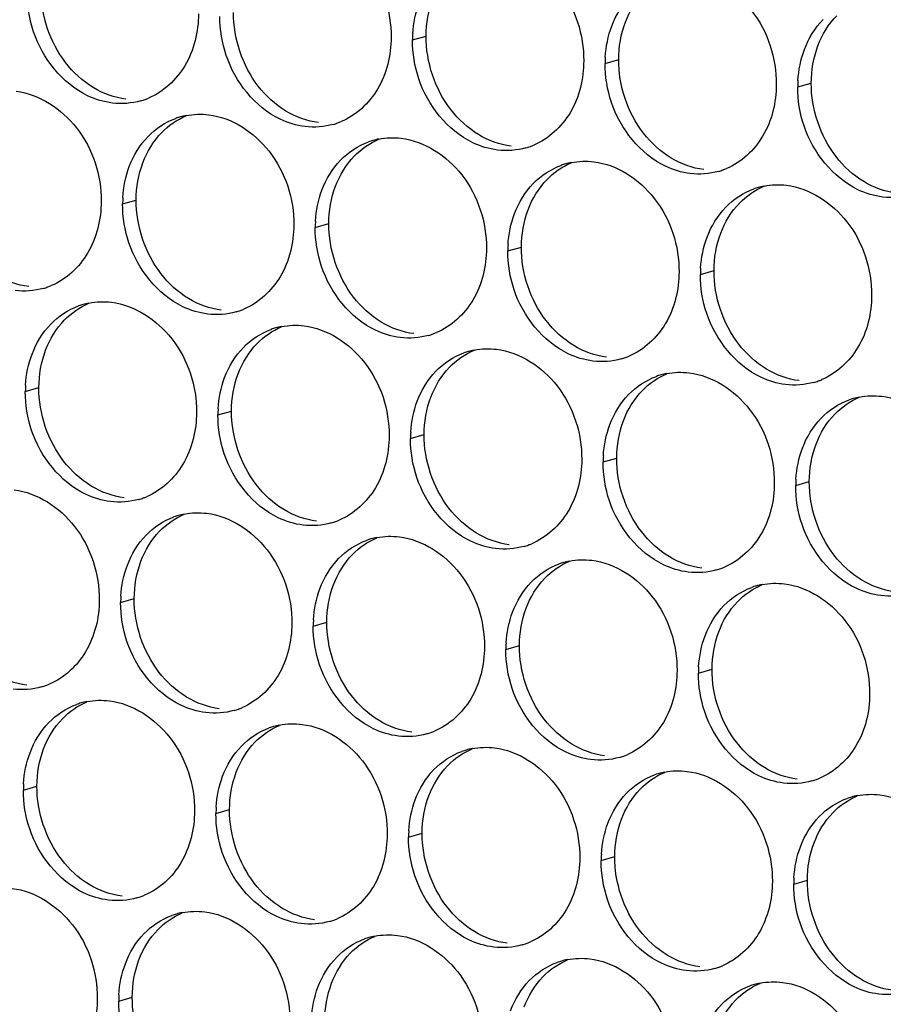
# Paper-space layout '45651_1_3' of a CAD drawing. Header units: millimetres. Extents: x -231 to 594, y 0 to 420.
# Tile 161 of 247: x 120.01 to 126.82, y 231.48 to 239.24. Entities that reach past the tile are written whole.
import ezdxf

# ---------------------------------------------------------------- set-up
doc = ezdxf.new("R2010")
doc.units = ezdxf.units.MM
doc.header["$LTSCALE"] = 32.67
doc.layers.add('02___PRT_ALL_AXES', color=7, linetype='CONTINUOUS')

psp = doc.layouts.new('45651_1_3')

# ---------------------------------------------------------------- linework, layer by layer
at = {"layer": '02___PRT_ALL_AXES', "color": 7, "linetype": 'CONTINUOUS'}
for p, q in [((123.1102, 239.085), (123.2174, 239.1157)), ((124.6297, 238.8995), (124.7369, 238.9302)), ((126.1493, 238.7141), (126.2565, 238.7448)), ((120.823, 237.7908), (120.9302, 237.8215)), ((122.3426, 237.6053), (122.4498, 237.636)), ((123.8622, 237.4198), (123.9694, 237.4505)), ((125.3818, 237.2344), (125.489, 237.265)), ((120.0554, 236.3111), (120.1626, 236.3418)), ((121.575, 236.1256), (121.6822, 236.1563)), ((123.0946, 235.9401), (123.2018, 235.9708)), ((124.6142, 235.7547), (124.7214, 235.7853)), ((126.1338, 235.5692), (126.241, 235.5999)), ((120.8075, 234.6459), (120.9147, 234.6766)), ((122.327, 234.4604), (122.4342, 234.4911)), ((123.8466, 234.275), (123.9538, 234.3056)), ((125.3662, 234.0895), (125.4734, 234.1202)), ((120.0399, 233.1662), (120.1471, 233.1969)), ((121.5595, 232.9807), (121.6667, 233.0114)), ((123.0791, 232.7952), (123.1863, 232.8259)), ((124.5987, 232.6098), (124.7059, 232.6404)), ((126.1182, 232.4243), (126.2254, 232.455)), ((120.7919, 231.501), (120.8991, 231.5317))]:
    psp.add_line(p, q, dxfattribs=at)
at = {"layer": '02___PRT_ALL_AXES', "color": 3, "linetype": 'CONTINUOUS'}
for centre, radius, start, end in [((124.002, 239.0806), 0.8918, 176.51802, 179.71686), ((125.5216, 238.8951), 0.8918, 176.51802, 179.71686), ((127.0411, 238.7097), 0.8918, 176.51802, 179.71686), ((120.8163, 239.1301), 0.5467, 285.94061, 289.76751), ((120.8158, 239.1314), 0.5481, 289.77289, 292.73686), ((121.4284, 237.9518), 0.5467, 105.94061, 109.76751), ((121.4298, 237.9468), 0.5519, 100.97724, 105.93831), ((122.3359, 238.9446), 0.5467, 285.94061, 289.76751), ((122.3354, 238.946), 0.5481, 289.77289, 292.73686), ((122.948, 237.7663), 0.5467, 105.94061, 109.76751), ((122.9494, 237.7613), 0.5519, 100.97724, 105.93831), ((123.8555, 238.7592), 0.5467, 285.94061, 289.76751), ((123.855, 238.7605), 0.5481, 289.77289, 292.73686), ((124.4676, 237.5808), 0.5467, 105.94061, 109.76751), ((124.469, 237.5758), 0.5519, 100.97724, 105.93831), ((125.3751, 238.5737), 0.5467, 285.94061, 289.76751), ((125.3745, 238.575), 0.5481, 289.77289, 292.73686), ((125.9872, 237.3954), 0.5467, 105.94061, 109.76751), ((125.9886, 237.3903), 0.5519, 100.97724, 105.93831), ((121.7148, 237.7864), 0.8918, 176.51802, 179.71686), ((123.2344, 237.6009), 0.8918, 176.51802, 179.71686), ((124.754, 237.4154), 0.8918, 176.51802, 179.71686), ((126.2736, 237.23), 0.8918, 176.51802, 179.71686), ((120.0488, 237.6504), 0.5467, 285.94061, 289.76751), ((120.0482, 237.6517), 0.5481, 289.77289, 292.73686), ((120.6609, 236.4721), 0.5467, 105.94061, 109.76751), ((120.6623, 236.4671), 0.5519, 100.97724, 105.93831), ((121.5683, 237.4649), 0.5467, 285.94061, 289.76751), ((121.5678, 237.4663), 0.5481, 289.77289, 292.73686), ((122.1819, 236.2816), 0.5519, 100.97724, 105.93831), ((122.1804, 236.2866), 0.5467, 105.94061, 109.76751), ((123.0879, 237.2795), 0.5467, 285.94061, 289.76751), ((123.0874, 237.2808), 0.5481, 289.77289, 292.73686), ((123.7, 236.1011), 0.5467, 105.94061, 109.76751), ((123.7014, 236.0961), 0.5519, 100.97724, 105.93831), ((124.607, 237.0953), 0.5481, 289.77289, 292.73686), ((124.6075, 237.094), 0.5467, 285.94061, 289.76751), ((125.2196, 235.9157), 0.5467, 105.94061, 109.76751), ((125.221, 235.9106), 0.5519, 100.97724, 105.93831), ((120.9473, 236.3067), 0.8918, 176.51802, 179.71686), ((126.1271, 236.9085), 0.5467, 285.94061, 289.76751), ((126.1266, 236.9098), 0.5481, 289.77289, 292.73686), ((126.7392, 235.7302), 0.5467, 105.94061, 109.76751), ((126.7406, 235.7251), 0.5519, 100.97724, 105.93831), ((122.4669, 236.1212), 0.8918, 176.51802, 179.71686), ((123.9864, 235.9357), 0.8918, 176.51802, 179.71686), ((125.506, 235.7503), 0.8918, 176.51802, 179.71686), ((127.0256, 235.5648), 0.8918, 176.51802, 179.71686), ((120.8008, 235.9852), 0.5467, 285.94061, 289.76751), ((120.8003, 235.9865), 0.5481, 289.77289, 292.73686), ((121.4143, 234.8019), 0.5519, 100.97724, 105.93831), ((121.4129, 234.8069), 0.5467, 105.94061, 109.76751), ((122.3204, 235.7998), 0.5467, 285.94061, 289.76751), ((122.3198, 235.8011), 0.5481, 289.77289, 292.73686), ((122.9325, 234.6214), 0.5467, 105.94061, 109.76751), ((122.9339, 234.6164), 0.5519, 100.97724, 105.93831), ((123.8394, 235.6156), 0.5481, 289.77289, 292.73686), ((123.8399, 235.6143), 0.5467, 285.94061, 289.76751), ((124.452, 234.4359), 0.5467, 105.94061, 109.76751), ((124.4535, 234.4309), 0.5519, 100.97724, 105.93831), ((125.3595, 235.4288), 0.5467, 285.94061, 289.76751), ((125.359, 235.4301), 0.5481, 289.77289, 292.73686), ((125.9716, 234.2505), 0.5467, 105.94061, 109.76751), ((125.973, 234.2454), 0.5519, 100.97724, 105.93831), ((121.6993, 234.6415), 0.8918, 176.51802, 179.71686), ((123.2189, 234.456), 0.8918, 176.51802, 179.71686), ((124.7385, 234.2705), 0.8918, 176.51802, 179.71686), ((126.258, 234.0851), 0.8918, 176.51802, 179.71686), ((120.0332, 234.5055), 0.5467, 285.94061, 289.76751), ((120.0327, 234.5068), 0.5481, 289.77289, 292.73686), ((120.6467, 233.3222), 0.5519, 100.97724, 105.93831), ((120.6453, 233.3272), 0.5467, 105.94061, 109.76751), ((121.5528, 234.32), 0.5467, 285.94061, 289.76751), ((121.5523, 234.3214), 0.5481, 289.77289, 292.73686), ((122.1649, 233.1417), 0.5467, 105.94061, 109.76751), ((122.1663, 233.1367), 0.5519, 100.97724, 105.93831), ((123.0719, 234.1359), 0.5481, 289.77289, 292.73686), ((123.0724, 234.1346), 0.5467, 285.94061, 289.76751), ((123.6845, 232.9562), 0.5467, 105.94061, 109.76751), ((123.6859, 232.9512), 0.5519, 100.97724, 105.93831), ((124.592, 233.9491), 0.5467, 285.94061, 289.76751), ((124.5914, 233.9504), 0.5481, 289.77289, 292.73686), ((125.2041, 232.7708), 0.5467, 105.94061, 109.76751), ((125.2055, 232.7657), 0.5519, 100.97724, 105.93831), ((126.1116, 233.7636), 0.5467, 285.94061, 289.76751), ((126.111, 233.7649), 0.5481, 289.77289, 292.73686), ((120.9317, 233.1618), 0.8918, 176.51802, 179.71686), ((126.7236, 232.5853), 0.5467, 105.94061, 109.76751), ((126.7251, 232.5803), 0.5519, 100.97724, 105.93831), ((122.4513, 232.9763), 0.8918, 176.51802, 179.71686), ((123.9709, 232.7908), 0.8918, 176.51802, 179.71686), ((125.4905, 232.6054), 0.8918, 176.51802, 179.71686), ((127.0101, 232.4199), 0.8918, 176.51802, 179.71686), ((120.7852, 232.8403), 0.5467, 285.94061, 289.76751), ((120.7847, 232.8417), 0.5481, 289.77289, 292.73686), ((121.3973, 231.662), 0.5467, 105.94061, 109.76751), ((121.3987, 231.657), 0.5519, 100.97724, 105.93831), ((122.3048, 232.6549), 0.5467, 285.94061, 289.76751), ((122.3043, 232.6562), 0.5481, 289.77289, 292.73686), ((122.9169, 231.4765), 0.5467, 105.94061, 109.76751), ((122.9183, 231.4715), 0.5519, 100.97724, 105.93831), ((123.8244, 232.4694), 0.5467, 285.94061, 289.76751), ((123.8239, 232.4707), 0.5481, 289.77289, 292.73686), ((124.4365, 231.2911), 0.5467, 105.94061, 109.76751), ((124.4379, 231.286), 0.5519, 100.97724, 105.93831), ((125.344, 232.2839), 0.5467, 285.94061, 289.76751), ((125.3435, 232.2852), 0.5481, 289.77289, 292.73686), ((125.9561, 231.1056), 0.5467, 105.94061, 109.76751), ((125.9575, 231.1005), 0.5519, 100.97724, 105.93831), ((121.6837, 231.4966), 0.8918, 176.51802, 179.71686)]:
    psp.add_arc(centre, radius, start, end, dxfattribs=at)
for points, knots in [([(122.2698, 239.9743), (122.4541, 239.9518), (122.8175, 239.7107), (122.9423, 239.3096), (122.9413, 239.1056)], [0, 0, 0, 0, 0.476473, 1, 1, 1, 1]), ([(123.7894, 239.7888), (123.9737, 239.7663), (124.3371, 239.5252), (124.4619, 239.1242), (124.4609, 238.9202)], [0, 0, 0, 0, 0.476473, 1, 1, 1, 1]), ([(125.309, 239.6033), (125.4933, 239.5808), (125.8567, 239.3397), (125.9815, 238.9387), (125.9805, 238.7347)], [0, 0, 0, 0, 0.476473, 1, 1, 1, 1]), ([(121.4217, 239.2911), (121.421, 239.1498), (121.358, 238.8736), (121.1455, 238.6753), (121.0276, 238.6259)], [0, 0, 0, 0, 0.525086, 1, 1, 1, 1]), ([(120.7425, 238.5873), (120.6749, 238.5956), (120.3945, 238.6794), (120.1909, 238.9404), (120.1209, 239.1488)], [0, 0, 0, 0, 0.236458, 1, 1, 1, 1]), ([(122.9413, 239.1056), (122.9406, 238.9643), (122.8776, 238.6881), (122.6651, 238.4898), (122.5472, 238.4404)], [0, 0, 0, 0, 0.525086, 1, 1, 1, 1]), ([(122.2621, 238.4018), (122.1945, 238.4101), (121.9141, 238.4939), (121.7104, 238.755), (121.6405, 238.9634)], [0, 0, 0, 0, 0.236458, 1, 1, 1, 1]), ([(124.4609, 238.9202), (124.4602, 238.7789), (124.3972, 238.5027), (124.1847, 238.3043), (124.0668, 238.2549)], [0, 0, 0, 0, 0.525086, 1, 1, 1, 1]), ([(123.7816, 238.2164), (123.7141, 238.2246), (123.4337, 238.3085), (123.23, 238.5695), (123.1601, 238.7779)], [0, 0, 0, 0, 0.236458, 1, 1, 1, 1]), ([(119.9827, 238.6801), (120.167, 238.6576), (120.5304, 238.4165), (120.6552, 238.0154), (120.6542, 237.8114)], [0, 0, 0, 0, 0.476473, 1, 1, 1, 1]), ([(125.9805, 238.7347), (125.9798, 238.5934), (125.9168, 238.3172), (125.7043, 238.1189), (125.5864, 238.0695)], [0, 0, 0, 0, 0.525086, 1, 1, 1, 1]), ([(125.3012, 238.0309), (125.2336, 238.0391), (124.9533, 238.123), (124.7496, 238.384), (124.6797, 238.5924)], [0, 0, 0, 0, 0.236458, 1, 1, 1, 1]), ([(121.5023, 238.4946), (121.6866, 238.4721), (122.0499, 238.231), (122.1748, 237.8299), (122.1738, 237.6259)], [0, 0, 0, 0, 0.476473, 1, 1, 1, 1]), ([(126.8208, 237.8454), (126.7532, 237.8537), (126.4729, 237.9375), (126.2692, 238.1985), (126.1992, 238.4069)], [0, 0, 0, 0, 0.236458, 1, 1, 1, 1]), ([(123.0218, 238.3091), (123.2061, 238.2866), (123.5695, 238.0455), (123.6943, 237.6445), (123.6933, 237.4405)], [0, 0, 0, 0, 0.476473, 1, 1, 1, 1]), ([(124.5414, 238.1236), (124.7257, 238.1011), (125.0891, 237.86), (125.2139, 237.459), (125.2129, 237.255)], [0, 0, 0, 0, 0.476473, 1, 1, 1, 1]), ([(126.061, 237.9382), (126.2453, 237.9157), (126.6087, 237.6746), (126.7335, 237.2735), (126.7325, 237.0695)], [0, 0, 0, 0, 0.476473, 1, 1, 1, 1]), ([(120.6542, 237.8114), (120.6535, 237.6701), (120.5905, 237.3939), (120.378, 237.1956), (120.2601, 237.1462)], [0, 0, 0, 0, 0.525086, 1, 1, 1, 1]), ([(122.1738, 237.6259), (122.1731, 237.4846), (122.1101, 237.2084), (121.8975, 237.0101), (121.7797, 236.9607)], [0, 0, 0, 0, 0.525086, 1, 1, 1, 1]), ([(121.4945, 236.9221), (121.4269, 236.9304), (121.1465, 237.0142), (120.9429, 237.2752), (120.8729, 237.4836)], [0, 0, 0, 0, 0.236458, 1, 1, 1, 1]), ([(123.6933, 237.4405), (123.6926, 237.2992), (123.6297, 237.0229), (123.4171, 236.8246), (123.2993, 236.7752)], [0, 0, 0, 0, 0.525086, 1, 1, 1, 1]), ([(123.0141, 236.7367), (122.9465, 236.7449), (122.6661, 236.8288), (122.4625, 237.0898), (122.3925, 237.2982)], [0, 0, 0, 0, 0.236458, 1, 1, 1, 1]), ([(125.2129, 237.255), (125.2122, 237.1137), (125.1492, 236.8375), (124.9367, 236.6392), (124.8188, 236.5898)], [0, 0, 0, 0, 0.525086, 1, 1, 1, 1]), ([(124.5337, 236.5512), (124.4661, 236.5594), (124.1857, 236.6433), (123.9821, 236.9043), (123.9121, 237.1127)], [0, 0, 0, 0, 0.236458, 1, 1, 1, 1]), ([(126.7325, 237.0695), (126.7318, 236.9282), (126.6688, 236.652), (126.4563, 236.4537), (126.3384, 236.4043)], [0, 0, 0, 0, 0.525086, 1, 1, 1, 1]), ([(120.7347, 237.0149), (120.919, 236.9924), (121.2824, 236.7513), (121.4072, 236.3502), (121.4062, 236.1462)], [0, 0, 0, 0, 0.476473, 1, 1, 1, 1]), ([(126.0532, 236.3657), (125.9857, 236.374), (125.7053, 236.4578), (125.5016, 236.7188), (125.4317, 236.9272)], [0, 0, 0, 0, 0.236458, 1, 1, 1, 1]), ([(122.2543, 236.8294), (122.4386, 236.8069), (122.802, 236.5658), (122.9268, 236.1647), (122.9258, 235.9607)], [0, 0, 0, 0, 0.476473, 1, 1, 1, 1]), ([(123.7739, 236.6439), (123.9582, 236.6214), (124.3216, 236.3803), (124.4464, 235.9793), (124.4454, 235.7753)], [0, 0, 0, 0, 0.476473, 1, 1, 1, 1]), ([(125.2935, 236.4584), (125.4778, 236.436), (125.8411, 236.1948), (125.9659, 235.7938), (125.9649, 235.5898)], [0, 0, 0, 0, 0.476473, 1, 1, 1, 1]), ([(126.813, 236.273), (126.9973, 236.2505), (127.3607, 236.0094), (127.4855, 235.6083), (127.4845, 235.4043)], [0, 0, 0, 0, 0.476473, 1, 1, 1, 1]), ([(121.4062, 236.1462), (121.4055, 236.0049), (121.3425, 235.7287), (121.13, 235.5304), (121.0121, 235.481)], [0, 0, 0, 0, 0.525086, 1, 1, 1, 1]), ([(120.7269, 235.4424), (120.6594, 235.4507), (120.379, 235.5345), (120.1753, 235.7955), (120.1054, 236.0039)], [0, 0, 0, 0, 0.236458, 1, 1, 1, 1]), ([(122.9258, 235.9607), (122.9251, 235.8194), (122.8621, 235.5432), (122.6496, 235.3449), (122.5317, 235.2955)], [0, 0, 0, 0, 0.525086, 1, 1, 1, 1]), ([(122.2465, 235.257), (122.1789, 235.2652), (121.8986, 235.3491), (121.6949, 235.6101), (121.625, 235.8185)], [0, 0, 0, 0, 0.236458, 1, 1, 1, 1]), ([(124.4454, 235.7753), (124.4447, 235.634), (124.3817, 235.3578), (124.1691, 235.1594), (124.0513, 235.1101)], [0, 0, 0, 0, 0.525086, 1, 1, 1, 1]), ([(123.7661, 235.0715), (123.6985, 235.0797), (123.4181, 235.1636), (123.2145, 235.4246), (123.1445, 235.633)], [0, 0, 0, 0, 0.236458, 1, 1, 1, 1]), ([(125.9649, 235.5898), (125.9642, 235.4485), (125.9013, 235.1723), (125.6887, 234.974), (125.5709, 234.9246)], [0, 0, 0, 0, 0.525086, 1, 1, 1, 1]), ([(119.9671, 235.5352), (120.1514, 235.5127), (120.5148, 235.2716), (120.6396, 234.8705), (120.6386, 234.6665)], [0, 0, 0, 0, 0.476473, 1, 1, 1, 1]), ([(125.2857, 234.886), (125.2181, 234.8943), (124.9377, 234.9781), (124.7341, 235.2391), (124.6641, 235.4475)], [0, 0, 0, 0, 0.236458, 1, 1, 1, 1]), ([(121.4867, 235.3497), (121.671, 235.3272), (122.0344, 235.0861), (122.1592, 234.685), (122.1582, 234.481)], [0, 0, 0, 0, 0.476473, 1, 1, 1, 1]), ([(126.8053, 234.7005), (126.7377, 234.7088), (126.4573, 234.7926), (126.2537, 235.0536), (126.1837, 235.262)], [0, 0, 0, 0, 0.236458, 1, 1, 1, 1]), ([(123.0063, 235.1642), (123.1906, 235.1417), (123.554, 234.9006), (123.6788, 234.4996), (123.6778, 234.2956)], [0, 0, 0, 0, 0.476473, 1, 1, 1, 1]), ([(124.5259, 234.9787), (124.7102, 234.9562), (125.0736, 234.7151), (125.1984, 234.3141), (125.1974, 234.1101)], [0, 0, 0, 0, 0.476473, 1, 1, 1, 1]), ([(126.0455, 234.7933), (126.2298, 234.7708), (126.5932, 234.5297), (126.718, 234.1286), (126.717, 233.9246)], [0, 0, 0, 0, 0.476473, 1, 1, 1, 1]), ([(120.6386, 234.6665), (120.6379, 234.5252), (120.5749, 234.249), (120.3624, 234.0507), (120.2445, 234.0013)], [0, 0, 0, 0, 0.525086, 1, 1, 1, 1]), ([(122.1582, 234.481), (122.1575, 234.3397), (122.0945, 234.0635), (121.882, 233.8652), (121.7641, 233.8158)], [0, 0, 0, 0, 0.525086, 1, 1, 1, 1]), ([(121.479, 233.7772), (121.4114, 233.7855), (121.131, 233.8693), (120.9273, 234.1304), (120.8574, 234.3388)], [0, 0, 0, 0, 0.236458, 1, 1, 1, 1]), ([(123.6778, 234.2956), (123.6771, 234.1543), (123.6141, 233.8781), (123.4016, 233.6797), (123.2837, 233.6304)], [0, 0, 0, 0, 0.525086, 1, 1, 1, 1]), ([(122.9985, 233.5918), (122.931, 233.6), (122.6506, 233.6839), (122.4469, 233.9449), (122.377, 234.1533)], [0, 0, 0, 0, 0.236458, 1, 1, 1, 1]), ([(125.1974, 234.1101), (125.1967, 233.9688), (125.1337, 233.6926), (124.9212, 233.4943), (124.8033, 233.4449)], [0, 0, 0, 0, 0.525086, 1, 1, 1, 1]), ([(124.5181, 233.4063), (124.4505, 233.4145), (124.1702, 233.4984), (123.9665, 233.7594), (123.8966, 233.9678)], [0, 0, 0, 0, 0.236458, 1, 1, 1, 1]), ([(120.7192, 233.87), (120.9035, 233.8475), (121.2668, 233.6064), (121.3917, 233.2053), (121.3906, 233.0013)], [0, 0, 0, 0, 0.476473, 1, 1, 1, 1]), ([(126.717, 233.9246), (126.7163, 233.7833), (126.6533, 233.5071), (126.4407, 233.3088), (126.3229, 233.2594)], [0, 0, 0, 0, 0.525086, 1, 1, 1, 1]), ([(126.0377, 233.2208), (125.9701, 233.2291), (125.6898, 233.3129), (125.4861, 233.5739), (125.4161, 233.7823)], [0, 0, 0, 0, 0.236458, 1, 1, 1, 1]), ([(122.2387, 233.6845), (122.423, 233.662), (122.7864, 233.4209), (122.9112, 233.0199), (122.9102, 232.8159)], [0, 0, 0, 0, 0.476473, 1, 1, 1, 1]), ([(123.7583, 233.499), (123.9426, 233.4765), (124.306, 233.2354), (124.4308, 232.8344), (124.4298, 232.6304)], [0, 0, 0, 0, 0.476473, 1, 1, 1, 1]), ([(125.2779, 233.3136), (125.4622, 233.2911), (125.8256, 233.05), (125.9504, 232.6489), (125.9494, 232.4449)], [0, 0, 0, 0, 0.476473, 1, 1, 1, 1]), ([(126.7975, 233.1281), (126.9818, 233.1056), (127.3452, 232.8645), (127.47, 232.4634), (127.469, 232.2594)], [0, 0, 0, 0, 0.476473, 1, 1, 1, 1]), ([(121.3906, 233.0013), (121.3899, 232.86), (121.327, 232.5838), (121.1144, 232.3855), (120.9966, 232.3361)], [0, 0, 0, 0, 0.525086, 1, 1, 1, 1]), ([(120.7114, 232.2975), (120.6438, 232.3058), (120.3634, 232.3896), (120.1598, 232.6506), (120.0898, 232.859)], [0, 0, 0, 0, 0.236458, 1, 1, 1, 1]), ([(122.9102, 232.8159), (122.9095, 232.6746), (122.8465, 232.3983), (122.634, 232.2), (122.5161, 232.1506)], [0, 0, 0, 0, 0.525086, 1, 1, 1, 1]), ([(122.231, 232.1121), (122.1634, 232.1203), (121.883, 232.2042), (121.6794, 232.4652), (121.6094, 232.6736)], [0, 0, 0, 0, 0.236458, 1, 1, 1, 1]), ([(124.4298, 232.6304), (124.4291, 232.4891), (124.3661, 232.2129), (124.1536, 232.0146), (124.0357, 231.9652)], [0, 0, 0, 0, 0.525086, 1, 1, 1, 1]), ([(123.7506, 231.9266), (123.683, 231.9348), (123.4026, 232.0187), (123.1989, 232.2797), (123.129, 232.4881)], [0, 0, 0, 0, 0.236458, 1, 1, 1, 1]), ([(119.9516, 232.3903), (120.1359, 232.3678), (120.4993, 232.1267), (120.6241, 231.7256), (120.6231, 231.5216)], [0, 0, 0, 0, 0.476473, 1, 1, 1, 1]), ([(125.9494, 232.4449), (125.9487, 232.3036), (125.8857, 232.0274), (125.6732, 231.8291), (125.5553, 231.7797)], [0, 0, 0, 0, 0.525086, 1, 1, 1, 1]), ([(125.2701, 231.7411), (125.2026, 231.7494), (124.9222, 231.8332), (124.7185, 232.0942), (124.6486, 232.3026)], [0, 0, 0, 0, 0.236458, 1, 1, 1, 1]), ([(121.4712, 232.2048), (121.6555, 232.1823), (122.0189, 231.9412), (122.1437, 231.5401), (122.1427, 231.3361)], [0, 0, 0, 0, 0.476473, 1, 1, 1, 1]), ([(126.7897, 231.5556), (126.7221, 231.5639), (126.4418, 231.6477), (126.2381, 231.9087), (126.1682, 232.1171)], [0, 0, 0, 0, 0.236458, 1, 1, 1, 1]), ([(122.9908, 232.0193), (123.1751, 231.9968), (123.5384, 231.7557), (123.6633, 231.3547), (123.6622, 231.1507)], [0, 0, 0, 0, 0.476473, 1, 1, 1, 1]), ([(124.5103, 231.8339), (124.6946, 231.8114), (125.058, 231.5702), (125.1828, 231.1692), (125.1818, 230.9652)], [0, 0, 0, 0, 0.476473, 1, 1, 1, 1]), ([(126.0299, 231.6484), (126.2142, 231.6259), (126.5776, 231.3848), (126.7024, 230.9837), (126.7014, 230.7797)], [0, 0, 0, 0, 0.476473, 1, 1, 1, 1]), ([(120.6231, 231.5216), (120.6224, 231.3803), (120.5594, 231.1041), (120.3469, 230.9058), (120.229, 230.8564)], [0, 0, 0, 0, 0.525086, 1, 1, 1, 1])]:
    psp.add_open_spline(points, degree=3, knots=knots, dxfattribs=at)
for points in [[(120.1209, 239.1488), (120.0879, 239.2472), (120.0705, 239.3523), (120.071, 239.456)], [(123.1118, 239.1348), (123.1169, 239.218), (123.1337, 239.3016), (123.1631, 239.3796)], [(124.6826, 239.1941), (124.7154, 239.2813), (124.7656, 239.3644), (124.8303, 239.4313)], [(121.6405, 238.9634), (121.6075, 239.0617), (121.5901, 239.1668), (121.5906, 239.2705)], [(126.2022, 239.0087), (126.235, 239.0958), (126.2852, 239.1789), (126.3499, 239.2459)], [(124.6314, 238.9493), (124.6364, 239.0325), (124.6533, 239.1161), (124.6826, 239.1941)], [(123.1601, 238.7779), (123.1271, 238.8762), (123.1096, 238.9813), (123.1102, 239.085)], [(126.151, 238.7638), (126.156, 238.8471), (126.1728, 238.9306), (126.2022, 239.0087)], [(124.6797, 238.5924), (124.6467, 238.6907), (124.6292, 238.7958), (124.6297, 238.8995)], [(126.1992, 238.4069), (126.1662, 238.5053), (126.1488, 238.6103), (126.1493, 238.7141)], [(120.9665, 238.6044), (120.8945, 238.5839), (120.8168, 238.5782), (120.7425, 238.5873)], [(121.0236, 238.3226), (121.0844, 238.3856), (121.1611, 238.4367), (121.2435, 238.4663)], [(121.3247, 238.4886), (121.3829, 238.4999), (121.4435, 238.5018), (121.5023, 238.4946)], [(122.4861, 238.419), (122.4141, 238.3984), (122.3364, 238.3928), (122.2621, 238.4018)], [(120.8759, 238.0854), (120.9087, 238.1726), (120.9589, 238.2556), (121.0236, 238.3226)], [(122.8443, 238.3031), (122.9024, 238.3144), (122.9631, 238.3163), (123.0218, 238.3091)], [(122.5432, 238.1371), (122.604, 238.2001), (122.6807, 238.2512), (122.7631, 238.2808)], [(124.0056, 238.2335), (123.9336, 238.2129), (123.856, 238.2073), (123.7816, 238.2164)], [(122.3955, 237.8999), (122.4283, 237.9871), (122.4784, 238.0701), (122.5432, 238.1371)], [(120.8246, 237.8406), (120.8297, 237.9238), (120.8465, 238.0074), (120.8759, 238.0854)], [(124.0627, 237.9516), (124.1236, 238.0146), (124.2003, 238.0657), (124.2827, 238.0953)], [(124.3639, 238.1176), (124.422, 238.1289), (124.4827, 238.1308), (124.5414, 238.1236)], [(125.5252, 238.048), (125.4532, 238.0274), (125.3756, 238.0218), (125.3012, 238.0309)], [(123.9151, 237.7144), (123.9479, 237.8016), (123.998, 237.8846), (124.0627, 237.9516)], [(125.5823, 237.7662), (125.6432, 237.8292), (125.7199, 237.8802), (125.8023, 237.9099)], [(125.8835, 237.9322), (125.9416, 237.9434), (126.0022, 237.9453), (126.061, 237.9382)], [(122.3442, 237.6551), (122.3493, 237.7383), (122.3661, 237.8219), (122.3955, 237.8999)], [(127.0448, 237.8625), (126.9728, 237.842), (126.8951, 237.8363), (126.8208, 237.8454)], [(120.8729, 237.4836), (120.8399, 237.582), (120.8225, 237.6871), (120.823, 237.7908)], [(125.4347, 237.529), (125.4675, 237.6161), (125.5176, 237.6992), (125.5823, 237.7662)], [(123.8638, 237.4696), (123.8689, 237.5528), (123.8857, 237.6364), (123.9151, 237.7144)], [(122.3925, 237.2982), (122.3595, 237.3965), (122.3421, 237.5016), (122.3426, 237.6053)], [(125.3834, 237.2841), (125.3885, 237.3674), (125.4053, 237.4509), (125.4347, 237.529)], [(123.9121, 237.1127), (123.8791, 237.211), (123.8617, 237.3161), (123.8622, 237.4198)], [(125.4317, 236.9272), (125.3987, 237.0256), (125.3812, 237.1306), (125.3818, 237.2344)], [(120.1989, 237.1247), (120.1269, 237.1042), (120.0492, 237.0985), (119.9749, 237.1076)], [(120.256, 236.8429), (120.3168, 236.9059), (120.3935, 236.957), (120.476, 236.9866)], [(120.5572, 237.0089), (120.6153, 237.0202), (120.6759, 237.0221), (120.7347, 237.0149)], [(121.7185, 236.9392), (121.6465, 236.9187), (121.5688, 236.9131), (121.4945, 236.9221)], [(120.1083, 236.6057), (120.1412, 236.6929), (120.1913, 236.7759), (120.256, 236.8429)], [(122.0768, 236.8234), (122.1349, 236.8347), (122.1955, 236.8366), (122.2543, 236.8294)], [(121.7756, 236.6574), (121.8364, 236.7204), (121.9131, 236.7715), (121.9955, 236.8011)], [(123.2381, 236.7538), (123.1661, 236.7332), (123.0884, 236.7276), (123.0141, 236.7367)], [(120.0571, 236.3608), (120.0621, 236.4441), (120.079, 236.5277), (120.1083, 236.6057)], [(121.6279, 236.4202), (121.6607, 236.5074), (121.7109, 236.5904), (121.7756, 236.6574)], [(123.2952, 236.4719), (123.356, 236.5349), (123.4327, 236.586), (123.5151, 236.6156)], [(123.5963, 236.6379), (123.6545, 236.6492), (123.7151, 236.6511), (123.7739, 236.6439)], [(124.7577, 236.5683), (124.6857, 236.5477), (124.608, 236.5421), (124.5337, 236.5512)], [(123.1475, 236.2347), (123.1803, 236.3219), (123.2305, 236.4049), (123.2952, 236.4719)], [(124.8148, 236.2865), (124.8756, 236.3494), (124.9523, 236.4005), (125.0347, 236.4301)], [(125.1159, 236.4525), (125.174, 236.4637), (125.2347, 236.4656), (125.2935, 236.4584)], [(121.5767, 236.1754), (121.5817, 236.2586), (121.5986, 236.3422), (121.6279, 236.4202)], [(126.2772, 236.3828), (126.2052, 236.3622), (126.1276, 236.3566), (126.0532, 236.3657)], [(120.1054, 236.0039), (120.0724, 236.1023), (120.0549, 236.2074), (120.0554, 236.3111)], [(124.6671, 236.0493), (124.6999, 236.1364), (124.7501, 236.2195), (124.8148, 236.2865)], [(126.6355, 236.267), (126.6936, 236.2783), (126.7543, 236.2801), (126.813, 236.273)], [(123.0962, 235.9899), (123.1013, 236.0731), (123.1181, 236.1567), (123.1475, 236.2347)], [(126.3343, 236.101), (126.3952, 236.164), (126.4719, 236.215), (126.5543, 236.2447)], [(121.625, 235.8185), (121.5919, 235.9168), (121.5745, 236.0219), (121.575, 236.1256)], [(124.6158, 235.8044), (124.6209, 235.8876), (124.6377, 235.9712), (124.6671, 236.0493)], [(126.1867, 235.8638), (126.2195, 235.9509), (126.2696, 236.034), (126.3343, 236.101)], [(123.1445, 235.633), (123.1115, 235.7313), (123.0941, 235.8364), (123.0946, 235.9401)], [(126.1354, 235.6189), (126.1405, 235.7022), (126.1573, 235.7857), (126.1867, 235.8638)], [(124.6641, 235.4475), (124.6311, 235.5458), (124.6137, 235.6509), (124.6142, 235.7547)], [(126.1837, 235.262), (126.1507, 235.3604), (126.1333, 235.4655), (126.1338, 235.5692)], [(120.9509, 235.4595), (120.8789, 235.439), (120.8013, 235.4334), (120.7269, 235.4424)], [(121.3092, 235.3437), (121.3673, 235.355), (121.4279, 235.3569), (121.4867, 235.3497)], [(121.008, 235.1777), (121.0689, 235.2407), (121.1456, 235.2918), (121.228, 235.3214)], [(122.4705, 235.2741), (122.3985, 235.2535), (122.3208, 235.2479), (122.2465, 235.257)], [(120.8604, 234.9405), (120.8932, 235.0277), (120.9433, 235.1107), (121.008, 235.1777)], [(122.5276, 234.9922), (122.5884, 235.0552), (122.6651, 235.1063), (122.7476, 235.1359)], [(122.8288, 235.1582), (122.8869, 235.1695), (122.9475, 235.1714), (123.0063, 235.1642)], [(123.9901, 235.0886), (123.9181, 235.068), (123.8404, 235.0624), (123.7661, 235.0715)], [(122.3799, 234.755), (122.4128, 234.8422), (122.4629, 234.9252), (122.5276, 234.9922)], [(124.0472, 234.8068), (124.108, 234.8697), (124.1847, 234.9208), (124.2671, 234.9504)], [(124.3484, 234.9728), (124.4065, 234.984), (124.4671, 234.9859), (124.5259, 234.9787)], [(120.8091, 234.6957), (120.8142, 234.7789), (120.831, 234.8625), (120.8604, 234.9405)], [(125.5097, 234.9031), (125.4377, 234.8825), (125.36, 234.8769), (125.2857, 234.886)], [(123.8995, 234.5696), (123.9323, 234.6567), (123.9825, 234.7398), (124.0472, 234.8068)], [(125.8679, 234.7873), (125.9261, 234.7986), (125.9867, 234.8004), (126.0455, 234.7933)], [(122.3287, 234.5102), (122.3338, 234.5934), (122.3506, 234.677), (122.3799, 234.755)], [(125.5668, 234.6213), (125.6276, 234.6843), (125.7043, 234.7353), (125.7867, 234.765)], [(127.0293, 234.7176), (126.9573, 234.6971), (126.8796, 234.6915), (126.8053, 234.7005)], [(120.8574, 234.3388), (120.8244, 234.4371), (120.807, 234.5422), (120.8075, 234.6459)], [(123.8483, 234.3247), (123.8533, 234.4079), (123.8702, 234.4915), (123.8995, 234.5696)], [(125.4191, 234.3841), (125.4519, 234.4712), (125.5021, 234.5543), (125.5668, 234.6213)], [(122.377, 234.1533), (122.344, 234.2516), (122.3265, 234.3567), (122.327, 234.4604)], [(125.3679, 234.1392), (125.3729, 234.2225), (125.3897, 234.306), (125.4191, 234.3841)], [(123.8966, 233.9678), (123.8635, 234.0661), (123.8461, 234.1712), (123.8466, 234.275)], [(125.4161, 233.7823), (125.3831, 233.8807), (125.3657, 233.9858), (125.3662, 234.0895)], [(120.1834, 233.9798), (120.1114, 233.9593), (120.0337, 233.9537), (119.9594, 233.9627)], [(120.5416, 233.864), (120.5998, 233.8753), (120.6604, 233.8772), (120.7192, 233.87)], [(120.2405, 233.698), (120.3013, 233.761), (120.378, 233.8121), (120.4604, 233.8417)], [(121.7029, 233.7944), (121.6309, 233.7738), (121.5533, 233.7682), (121.479, 233.7772)], [(120.0928, 233.4608), (120.1256, 233.548), (120.1758, 233.631), (120.2405, 233.698)], [(121.76, 233.5125), (121.8209, 233.5755), (121.8976, 233.6266), (121.98, 233.6562)], [(122.0612, 233.6785), (122.1193, 233.6898), (122.18, 233.6917), (122.2387, 233.6845)], [(123.2225, 233.6089), (123.1505, 233.5883), (123.0729, 233.5827), (122.9985, 233.5918)], [(121.6124, 233.2753), (121.6452, 233.3625), (121.6953, 233.4455), (121.76, 233.5125)], [(123.5808, 233.493), (123.6389, 233.5043), (123.6996, 233.5062), (123.7583, 233.499)], [(120.0415, 233.216), (120.0466, 233.2992), (120.0634, 233.3828), (120.0928, 233.4608)], [(123.2796, 233.327), (123.3405, 233.39), (123.4172, 233.4411), (123.4996, 233.4707)], [(124.7421, 233.4234), (124.6701, 233.4028), (124.5925, 233.3972), (124.5181, 233.4063)], [(123.132, 233.0898), (123.1648, 233.177), (123.2149, 233.2601), (123.2796, 233.327)], [(125.1004, 233.3076), (125.1585, 233.3188), (125.2191, 233.3207), (125.2779, 233.3136)], [(121.5611, 233.0305), (121.5662, 233.1137), (121.583, 233.1973), (121.6124, 233.2753)], [(124.7992, 233.1416), (124.8601, 233.2046), (124.9367, 233.2556), (125.0192, 233.2853)], [(120.0898, 232.859), (120.0568, 232.9574), (120.0394, 233.0625), (120.0399, 233.1662)], [(126.2617, 233.2379), (126.1897, 233.2174), (126.112, 233.2117), (126.0377, 233.2208)], [(123.0807, 232.845), (123.0858, 232.9282), (123.1026, 233.0118), (123.132, 233.0898)], [(124.6516, 232.9044), (124.6844, 232.9915), (124.7345, 233.0746), (124.7992, 233.1416)], [(126.3188, 232.9561), (126.3796, 233.0191), (126.4563, 233.0702), (126.5387, 233.0998)], [(126.62, 233.1221), (126.6781, 233.1334), (126.7387, 233.1353), (126.7975, 233.1281)], [(121.6094, 232.6736), (121.5764, 232.7719), (121.559, 232.877), (121.5595, 232.9807)], [(126.1711, 232.7189), (126.2039, 232.8061), (126.2541, 232.8891), (126.3188, 232.9561)], [(124.6003, 232.6595), (124.6054, 232.7428), (124.6222, 232.8263), (124.6516, 232.9044)], [(123.129, 232.4881), (123.096, 232.5864), (123.0786, 232.6915), (123.0791, 232.7952)], [(126.1199, 232.4741), (126.1249, 232.5573), (126.1418, 232.6409), (126.1711, 232.7189)], [(124.6486, 232.3026), (124.6156, 232.401), (124.5981, 232.506), (124.5987, 232.6098)], [(126.1682, 232.1171), (126.1352, 232.2155), (126.1177, 232.3206), (126.1182, 232.4243)], [(120.9354, 232.3147), (120.8634, 232.2941), (120.7857, 232.2885), (120.7114, 232.2975)], [(120.9925, 232.0328), (121.0533, 232.0958), (121.13, 232.1469), (121.2124, 232.1765)], [(121.2936, 232.1988), (121.3518, 232.2101), (121.4124, 232.212), (121.4712, 232.2048)], [(122.455, 232.1292), (122.383, 232.1086), (122.3053, 232.103), (122.231, 232.1121)], [(120.8448, 231.7956), (120.8776, 231.8828), (120.9278, 231.9658), (120.9925, 232.0328)], [(122.8132, 232.0133), (122.8714, 232.0246), (122.932, 232.0265), (122.9908, 232.0193)], [(122.5121, 231.8473), (122.5729, 231.9103), (122.6496, 231.9614), (122.732, 231.991)], [(123.9746, 231.9437), (123.9026, 231.9231), (123.8249, 231.9175), (123.7506, 231.9266)], [(122.3644, 231.6101), (122.3972, 231.6973), (122.4474, 231.7803), (122.5121, 231.8473)], [(120.7936, 231.5508), (120.7986, 231.634), (120.8154, 231.7176), (120.8448, 231.7956)], [(124.0317, 231.6619), (124.0925, 231.7249), (124.1692, 231.7759), (124.2516, 231.8055)], [(124.3328, 231.8279), (124.3909, 231.8391), (124.4516, 231.841), (124.5103, 231.8339)], [(125.4941, 231.7582), (125.4221, 231.7377), (125.3445, 231.732), (125.2701, 231.7411)], [(122.3131, 231.3653), (122.3182, 231.4485), (122.335, 231.5321), (122.3644, 231.6101)], [(123.884, 231.4247), (123.9168, 231.5118), (123.9669, 231.5949), (124.0317, 231.6619)], [(125.5512, 231.4764), (125.6121, 231.5394), (125.6888, 231.5905), (125.7712, 231.6201)], [(125.8524, 231.6424), (125.9105, 231.6537), (125.9712, 231.6555), (126.0299, 231.6484)], [(127.0137, 231.5727), (126.9417, 231.5522), (126.8641, 231.5466), (126.7897, 231.5556)], [(120.8418, 231.1939), (120.8088, 231.2922), (120.7914, 231.3973), (120.7919, 231.501)], [(125.4036, 231.2392), (125.4364, 231.3263), (125.4865, 231.4094), (125.5512, 231.4764)]]:
    psp.add_open_spline(points, degree=3, dxfattribs=at)
at = {"layer": '02___PRT_ALL_AXES', "color": 7, "linetype": 'CONTINUOUS'}
for points in [[(120.3732, 238.9066), (120.2484, 239.0679), (120.1772, 239.2827), (120.1782, 239.4867)], [(124.7898, 239.2248), (124.8226, 239.312), (124.8728, 239.395), (124.9375, 239.462)], [(123.2174, 239.1157), (123.2178, 239.2155), (123.2351, 239.3169), (123.2702, 239.4103)], [(121.8928, 238.7211), (121.768, 238.8825), (121.6968, 239.0972), (121.6978, 239.3012)], [(124.7369, 238.9302), (124.7374, 239.03), (124.7547, 239.1315), (124.7898, 239.2248)], [(126.3094, 239.0394), (126.3422, 239.1265), (126.3924, 239.2096), (126.4571, 239.2765)], [(123.4124, 238.5356), (123.2876, 238.697), (123.2163, 238.9117), (123.2174, 239.1157)], [(126.2565, 238.7448), (126.257, 238.8445), (126.2743, 238.946), (126.3094, 239.0394)], [(124.932, 238.3501), (124.8072, 238.5115), (124.7359, 238.7262), (124.7369, 238.9302)], [(120.5915, 238.7094), (120.5077, 238.7602), (120.4332, 238.829), (120.3732, 238.9066)], [(120.8497, 238.618), (120.7591, 238.6291), (120.6696, 238.6621), (120.5915, 238.7094)], [(122.1111, 238.5239), (122.0272, 238.5747), (121.9528, 238.6435), (121.8928, 238.7211)], [(126.4516, 238.1647), (126.3268, 238.326), (126.2555, 238.5408), (126.2565, 238.7448)], [(122.3693, 238.4325), (122.2786, 238.4436), (122.1892, 238.4766), (122.1111, 238.5239)], [(123.6307, 238.3384), (123.5468, 238.3892), (123.4724, 238.4581), (123.4124, 238.5356)], [(121.1308, 238.3533), (121.1852, 238.4096), (121.252, 238.4564), (121.3243, 238.4867)], [(120.9831, 238.1161), (121.0159, 238.2032), (121.0661, 238.2863), (121.1308, 238.3533)], [(122.6503, 238.1678), (122.7048, 238.2242), (122.7716, 238.2709), (122.8439, 238.3012)], [(123.8888, 238.247), (123.7982, 238.2581), (123.7088, 238.2911), (123.6307, 238.3384)], [(125.1503, 238.153), (125.0664, 238.2038), (124.992, 238.2726), (124.932, 238.3501)], [(122.5027, 237.9306), (122.5355, 238.0178), (122.5856, 238.1008), (122.6503, 238.1678)], [(125.4084, 238.0616), (125.3178, 238.0726), (125.2283, 238.1057), (125.1503, 238.153)], [(126.6698, 237.9675), (126.586, 238.0183), (126.5116, 238.0871), (126.4516, 238.1647)], [(120.9302, 237.8215), (120.9307, 237.9212), (120.948, 238.0227), (120.9831, 238.1161)], [(124.1699, 237.9823), (124.2244, 238.0387), (124.2912, 238.0855), (124.3635, 238.1157)], [(124.0223, 237.7451), (124.0551, 237.8323), (124.1052, 237.9153), (124.1699, 237.9823)], [(122.4498, 237.636), (122.4503, 237.7358), (122.4675, 237.8372), (122.5027, 237.9306)], [(125.6895, 237.7968), (125.7439, 237.8532), (125.8108, 237.9), (125.883, 237.9303)], [(126.928, 237.8761), (126.8374, 237.8872), (126.7479, 237.9202), (126.6698, 237.9675)], [(121.1253, 237.2414), (121.0005, 237.4028), (120.9292, 237.6175), (120.9302, 237.8215)], [(125.5419, 237.5596), (125.5747, 237.6468), (125.6248, 237.7299), (125.6895, 237.7968)], [(123.9694, 237.4505), (123.9699, 237.5503), (123.9871, 237.6517), (124.0223, 237.7451)], [(122.6449, 237.0559), (122.52, 237.2173), (122.4488, 237.432), (122.4498, 237.636)], [(125.489, 237.265), (125.4895, 237.3648), (125.5067, 237.4663), (125.5419, 237.5596)], [(124.1644, 236.8704), (124.0396, 237.0318), (123.9684, 237.2465), (123.9694, 237.4505)], [(120.0821, 237.1383), (119.9915, 237.1494), (119.902, 237.1824), (119.8239, 237.2297)], [(121.3435, 237.0442), (121.2597, 237.095), (121.1853, 237.1638), (121.1253, 237.2414)], [(125.684, 236.685), (125.5592, 236.8463), (125.4879, 237.061), (125.489, 237.265)], [(122.8631, 236.8587), (122.7793, 236.9095), (122.7048, 236.9784), (122.6449, 237.0559)], [(120.3632, 236.8736), (120.4176, 236.9299), (120.4845, 236.9767), (120.5567, 237.007)], [(121.6017, 236.9528), (121.5111, 236.9639), (121.4216, 236.9969), (121.3435, 237.0442)], [(120.2155, 236.6364), (120.2483, 236.7235), (120.2985, 236.8066), (120.3632, 236.8736)], [(121.8828, 236.6881), (121.9372, 236.7444), (122.004, 236.7912), (122.0763, 236.8215)], [(123.1213, 236.7673), (123.0307, 236.7784), (122.9412, 236.8114), (122.8631, 236.8587)], [(124.3827, 236.6733), (124.2988, 236.7241), (124.2244, 236.7929), (124.1644, 236.8704)], [(121.7351, 236.4509), (121.7679, 236.5381), (121.8181, 236.6211), (121.8828, 236.6881)], [(124.6409, 236.5819), (124.5502, 236.5929), (124.4608, 236.626), (124.3827, 236.6733)], [(125.9023, 236.4878), (125.8184, 236.5386), (125.744, 236.6074), (125.684, 236.685)], [(120.1626, 236.3418), (120.1631, 236.4415), (120.1804, 236.543), (120.2155, 236.6364)], [(123.4024, 236.5026), (123.4568, 236.559), (123.5236, 236.6057), (123.5959, 236.636)], [(121.6822, 236.1563), (121.6827, 236.2561), (121.7, 236.3575), (121.7351, 236.4509)], [(123.2547, 236.2654), (123.2875, 236.3526), (123.3377, 236.4356), (123.4024, 236.5026)], [(124.922, 236.3171), (124.9764, 236.3735), (125.0432, 236.4203), (125.1155, 236.4505)], [(126.1604, 236.3964), (126.0698, 236.4074), (125.9804, 236.4405), (125.9023, 236.4878)], [(120.3577, 235.7617), (120.2329, 235.923), (120.1616, 236.1378), (120.1626, 236.3418)], [(124.7743, 236.0799), (124.8071, 236.1671), (124.8573, 236.2501), (124.922, 236.3171)], [(123.2018, 235.9708), (123.2023, 236.0706), (123.2196, 236.172), (123.2547, 236.2654)], [(126.4415, 236.1317), (126.496, 236.188), (126.5628, 236.2348), (126.6351, 236.2651)], [(121.8773, 235.5762), (121.7525, 235.7376), (121.6812, 235.9523), (121.6822, 236.1563)], [(126.2939, 235.8945), (126.3267, 235.9816), (126.3768, 236.0647), (126.4415, 236.1317)], [(124.7214, 235.7853), (124.7219, 235.8851), (124.7391, 235.9866), (124.7743, 236.0799)], [(123.3969, 235.3907), (123.2721, 235.5521), (123.2008, 235.7668), (123.2018, 235.9708)], [(126.241, 235.5999), (126.2415, 235.6996), (126.2587, 235.8011), (126.2939, 235.8945)], [(120.576, 235.5645), (120.4921, 235.6153), (120.4177, 235.6841), (120.3577, 235.7617)], [(124.9165, 235.2052), (124.7916, 235.3666), (124.7204, 235.5813), (124.7214, 235.7853)], [(122.0956, 235.379), (122.0117, 235.4298), (121.9373, 235.4986), (121.8773, 235.5762)], [(126.436, 235.0198), (126.3112, 235.1811), (126.24, 235.3959), (126.241, 235.5999)], [(120.8341, 235.4731), (120.7435, 235.4842), (120.654, 235.5172), (120.576, 235.5645)], [(121.1152, 235.2084), (121.1697, 235.2647), (121.2365, 235.3115), (121.3087, 235.3418)], [(122.3537, 235.2876), (122.2631, 235.2987), (122.1736, 235.3317), (122.0956, 235.379)], [(123.6151, 235.1936), (123.5313, 235.2444), (123.4569, 235.3132), (123.3969, 235.3907)], [(120.9676, 234.9712), (121.0004, 235.0583), (121.0505, 235.1414), (121.1152, 235.2084)], [(123.8733, 235.1022), (123.7827, 235.1132), (123.6932, 235.1463), (123.6151, 235.1936)], [(125.1347, 235.0081), (125.0509, 235.0589), (124.9764, 235.1277), (124.9165, 235.2052)], [(122.6348, 235.0229), (122.6892, 235.0793), (122.7561, 235.126), (122.8283, 235.1563)], [(120.9147, 234.6766), (120.9152, 234.7764), (120.9324, 234.8778), (120.9676, 234.9712)], [(122.4871, 234.7857), (122.52, 234.8729), (122.5701, 234.9559), (122.6348, 235.0229)], [(124.1544, 234.8374), (124.2088, 234.8938), (124.2757, 234.9406), (124.3479, 234.9708)], [(125.3929, 234.9167), (125.3023, 234.9277), (125.2128, 234.9608), (125.1347, 235.0081)], [(126.6543, 234.8226), (126.5704, 234.8734), (126.496, 234.9422), (126.436, 235.0198)], [(124.0067, 234.6002), (124.0395, 234.6874), (124.0897, 234.7704), (124.1544, 234.8374)], [(126.9125, 234.7312), (126.8219, 234.7423), (126.7324, 234.7753), (126.6543, 234.8226)], [(122.4342, 234.4911), (122.4347, 234.5909), (122.452, 234.6923), (122.4871, 234.7857)], [(125.674, 234.652), (125.7284, 234.7083), (125.7952, 234.7551), (125.8675, 234.7854)], [(121.1097, 234.0965), (120.9849, 234.2579), (120.9137, 234.4726), (120.9147, 234.6766)], [(125.5263, 234.4148), (125.5591, 234.5019), (125.6093, 234.585), (125.674, 234.652)], [(123.9538, 234.3056), (123.9543, 234.4054), (123.9716, 234.5069), (124.0067, 234.6002)], [(122.6293, 233.911), (122.5045, 234.0724), (122.4332, 234.2871), (122.4342, 234.4911)], [(125.4734, 234.1202), (125.4739, 234.2199), (125.4912, 234.3214), (125.5263, 234.4148)], [(124.1489, 233.7255), (124.0241, 233.8869), (123.9528, 234.1016), (123.9538, 234.3056)], [(121.328, 233.8993), (121.2441, 233.9501), (121.1697, 234.0189), (121.1097, 234.0965)], [(125.6685, 233.5401), (125.5437, 233.7014), (125.4724, 233.9162), (125.4734, 234.1202)], [(120.0666, 233.9934), (119.976, 234.0045), (119.8865, 234.0375), (119.8084, 234.0848)], [(120.3477, 233.7287), (120.4021, 233.785), (120.4689, 233.8318), (120.5412, 233.8621)], [(121.5861, 233.8079), (121.4955, 233.819), (121.4061, 233.852), (121.328, 233.8993)], [(122.8476, 233.7138), (122.7637, 233.7646), (122.6893, 233.8335), (122.6293, 233.911)], [(120.2, 233.4915), (120.2328, 233.5786), (120.283, 233.6617), (120.3477, 233.7287)], [(123.1057, 233.6225), (123.0151, 233.6335), (122.9256, 233.6665), (122.8476, 233.7138)], [(124.3672, 233.5284), (124.2833, 233.5792), (124.2089, 233.648), (124.1489, 233.7255)], [(121.8672, 233.5432), (121.9217, 233.5996), (121.9885, 233.6463), (122.0608, 233.6766)], [(120.1471, 233.1969), (120.1476, 233.2966), (120.1648, 233.3981), (120.2, 233.4915)], [(121.7196, 233.306), (121.7524, 233.3932), (121.8025, 233.4762), (121.8672, 233.5432)], [(123.3868, 233.3577), (123.4413, 233.4141), (123.5081, 233.4609), (123.5804, 233.4911)], [(124.6253, 233.437), (124.5347, 233.448), (124.4452, 233.4811), (124.3672, 233.5284)], [(125.8867, 233.3429), (125.8029, 233.3937), (125.7285, 233.4625), (125.6685, 233.5401)], [(123.2392, 233.1205), (123.272, 233.2077), (123.3221, 233.2907), (123.3868, 233.3577)], [(126.1449, 233.2515), (126.0543, 233.2626), (125.9648, 233.2956), (125.8867, 233.3429)], [(121.6667, 233.0114), (121.6672, 233.1112), (121.6844, 233.2126), (121.7196, 233.306)], [(124.9064, 233.1722), (124.9608, 233.2286), (125.0277, 233.2754), (125.0999, 233.3057)], [(120.3422, 232.6168), (120.2174, 232.7782), (120.1461, 232.9929), (120.1471, 233.1969)], [(124.7587, 232.935), (124.7916, 233.0222), (124.8417, 233.1053), (124.9064, 233.1722)], [(123.1863, 232.8259), (123.1868, 232.9257), (123.204, 233.0271), (123.2392, 233.1205)], [(126.426, 232.9868), (126.4804, 233.0431), (126.5473, 233.0899), (126.6195, 233.1202)], [(121.8617, 232.4313), (121.7369, 232.5927), (121.6657, 232.8074), (121.6667, 233.0114)], [(124.7059, 232.6404), (124.7063, 232.7402), (124.7236, 232.8417), (124.7587, 232.935)], [(126.2783, 232.7496), (126.3111, 232.8367), (126.3613, 232.9198), (126.426, 232.9868)], [(123.3813, 232.2458), (123.2565, 232.4072), (123.1853, 232.6219), (123.1863, 232.8259)], [(126.2254, 232.455), (126.2259, 232.5547), (126.2432, 232.6562), (126.2783, 232.7496)], [(124.9009, 232.0604), (124.7761, 232.2217), (124.7048, 232.4364), (124.7059, 232.6404)], [(120.5604, 232.4196), (120.4766, 232.4704), (120.4021, 232.5392), (120.3422, 232.6168)], [(120.8186, 232.3282), (120.728, 232.3393), (120.6385, 232.3723), (120.5604, 232.4196)], [(122.08, 232.2341), (121.9962, 232.2849), (121.9217, 232.3538), (121.8617, 232.4313)], [(126.4205, 231.8749), (126.2957, 232.0362), (126.2244, 232.251), (126.2254, 232.455)], [(122.3382, 232.1427), (122.2476, 232.1538), (122.1581, 232.1868), (122.08, 232.2341)], [(123.5996, 232.0487), (123.5157, 232.0995), (123.4413, 232.1683), (123.3813, 232.2458)], [(121.0997, 232.0635), (121.1541, 232.1199), (121.2209, 232.1666), (121.2932, 232.1969)], [(120.952, 231.8263), (120.9848, 231.9135), (121.035, 231.9965), (121.0997, 232.0635)], [(122.6193, 231.878), (122.6737, 231.9344), (122.7405, 231.9811), (122.8128, 232.0114)], [(123.8578, 231.9573), (123.7671, 231.9683), (123.6777, 232.0014), (123.5996, 232.0487)], [(125.1192, 231.8632), (125.0353, 231.914), (124.9609, 231.9828), (124.9009, 232.0604)], [(122.4716, 231.6408), (122.5044, 231.728), (122.5546, 231.811), (122.6193, 231.878)], [(125.3773, 231.7718), (125.2867, 231.7829), (125.1973, 231.8159), (125.1192, 231.8632)], [(126.6388, 231.6777), (126.5549, 231.7285), (126.4805, 231.7973), (126.4205, 231.8749)], [(120.8991, 231.5317), (120.8996, 231.6315), (120.9169, 231.7329), (120.952, 231.8263)], [(124.1388, 231.6925), (124.1933, 231.7489), (124.2601, 231.7957), (124.3324, 231.8259)], [(123.9912, 231.4553), (124.024, 231.5425), (124.0741, 231.6255), (124.1388, 231.6925)], [(122.4187, 231.3462), (122.4192, 231.446), (122.4365, 231.5474), (122.4716, 231.6408)], [(125.6584, 231.5071), (125.7129, 231.5634), (125.7797, 231.6102), (125.852, 231.6405)], [(126.8969, 231.5863), (126.8063, 231.5974), (126.7168, 231.6304), (126.6388, 231.6777)], [(121.0942, 230.9516), (120.9694, 231.113), (120.8981, 231.3277), (120.8991, 231.5317)], [(125.5108, 231.2699), (125.5436, 231.357), (125.5937, 231.4401), (125.6584, 231.5071)]]:
    psp.add_open_spline(points, degree=3, dxfattribs=at)

doc.saveas('drawing.dxf')
